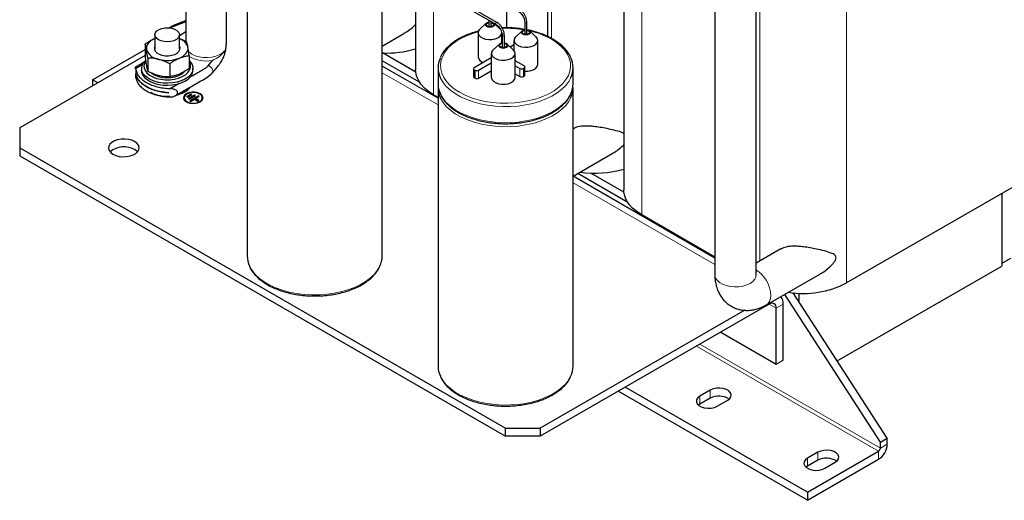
# Model space of a CAD drawing. Header units: millimetres. Extents: x 5 to 418, y 2 to 292.
# Tile 23 of 35: x 320 to 384, y 59 to 91. Entities that reach past the tile are written whole.
import ezdxf

# ---------------------------------------------------------------- set-up
doc = ezdxf.new("R2010")
doc.units = ezdxf.units.MM

msp = doc.modelspace()

# ---------------------------------------------------------------- linework, layer by layer
at = {"color": 7, "linetype": 'Continuous', "lineweight": 18}
for p, q in [((360.7868, 77.8101), (360.7868, 101.3264)), ((354.9037, 89.3203), (354.9037, 98.291)), ((368.4801, 74.7904), (368.4801, 96.8852)), ((374.137, 73.3688), (374.137, 96.8852)), ((347.2103, 85.6476), (347.2103, 92.5825)), ((351.5372, 89.9765), (351.4969, 89.9743)), ((352.8389, 87.3585), (352.8389, 86.8359)), ((353.0652, 87.3585), (353.0652, 86.8359)), ((353.1217, 87.3912), (353.1217, 86.8686)), ((343.8604, 87.0848), (347.5055, 84.9805)), ((349.8691, 87.2769), (349.8691, 86.7543)), ((349.9256, 87.2442), (349.9256, 86.7216)), ((350.1519, 87.2442), (350.1519, 86.7216)), ((356.3055, 79.9004), (365.5522, 74.5624)), ((369.1023, 71.9903), (369.5549, 71.729)), ((369.1024, 71.9903), (369.1024, 72.0458)), ((370.0075, 71.9902), (369.5549, 71.729)), ((376.3431, 62.5843), (364.576, 69.3773)), ((376.23, 62.3883), (364.3497, 69.2467)), ((365.2557, 66.3724), (365.2557, 65.8498)), ((364.5769, 65.9805), (364.5769, 65.4579)), ((372.2702, 62.323), (372.2702, 61.8004)), ((376.23, 61.8657), (376.23, 62.3883)), ((376.3431, 62.5843), (376.7957, 62.8455)), ((371.5914, 61.9311), (371.5914, 61.4086))]:
    msp.add_line(p, q, dxfattribs=at)
at = {"color": 7, "linetype": 'Continuous', "lineweight": 25}
for p, q in [((359.6152, 99.2285), (359.6152, 79.4429)), ((365.5522, 99.1066), (365.5522, 73.8919)), ((368.2402, 73.8919), (368.2402, 99.1066)), ((354.6637, 89.4396), (354.6637, 98.5712)), ((351.3385, 90.3656), (339.8551, 96.9948)), ((339.7831, 96.8701), (351.2665, 90.2409)), ((335.0604, 93.2853), (335.0604, 75.1254)), ((343.8604, 75.1254), (343.8604, 93.2853)), ((346.0388, 93.2588), (346.0388, 87.2804)), ((331.0694, 92.1958), (331.0694, 89.1261)), ((333.7094, 89.1444), (333.7094, 92.1496)), ((351.9757, 91.5296), (351.9757, 90.0111)), ((329.9593, 90.017), (330.1832, 90.1463)), ((331.0694, 90.4097), (330.0427, 90.0073)), ((331.0694, 90.4936), (330.1832, 90.1463)), ((350.6363, 90.3054), (350.2294, 89.9297)), ((350.7518, 90.1004), (350.8153, 90.1058)), ((350.8153, 90.5014), (350.8153, 90.0826)), ((350.9593, 90.0826), (350.9593, 90.4182)), ((350.9593, 90.1058), (351.0228, 90.1004)), ((351.5452, 89.9297), (351.1382, 90.3054)), ((351.5116, 90.001), (351.4703, 89.9989)), ((353.1538, 90.3685), (353.1538, 89.5854)), ((353.2978, 89.5834), (353.2978, 90.3685)), ((329.0438, 89.56), (329.0438, 88.639)), ((331.0694, 89.7445), (330.6438, 89.4988)), ((330.6438, 88.639), (330.6438, 89.56)), ((343.8604, 88.8241), (345.2835, 89.6456)), ((350.1113, 89.6922), (350.1113, 88.1245)), ((351.6633, 89.0259), (351.6633, 89.6718)), ((351.683, 89.5194), (351.683, 88.7305)), ((351.827, 88.7313), (351.827, 89.5194)), ((352.9803, 89.8072), (352.5733, 89.4315)), ((353.0958, 89.6022), (353.1538, 89.6072)), ((353.2978, 89.6078), (353.3667, 89.6022)), ((353.8892, 89.4315), (353.4822, 89.8072)), ((324.9789, 86.6193), (328.4095, 88.5998)), ((328.4095, 88.9416), (328.4095, 88.0948)), ((351.5018, 88.9536), (351.0949, 88.578)), ((351.683, 88.7541), (351.6173, 88.7487)), ((351.8883, 88.7487), (351.827, 88.7539)), ((352.4107, 88.578), (352.0037, 88.9536)), ((352.4553, 88.9005), (352.2129, 88.7606)), ((352.4553, 89.194), (352.4553, 88.5308)), ((354.0073, 87.6262), (354.0073, 89.194)), ((328.4095, 88.209), (320.2271, 83.4854)), ((328.5729, 88.0399), (328.5729, 87.1931)), ((331.2781, 88.2033), (331.2781, 87.3565)), ((333.5796, 88.5052), (333.5796, 88.3217)), ((346.0474, 87.1285), (343.8924, 88.3725)), ((350.9768, 88.047), (349.8691, 87.4075)), ((350.9768, 88.3404), (350.9768, 86.7727)), ((352.4299, 88.5593), (352.4553, 88.5739)), ((352.5288, 86.7727), (352.5288, 88.3404)), ((328.2137, 87.5867), (327.7882, 87.341)), ((328.1638, 87.3652), (328.1638, 87.2345)), ((330.0072, 87.6708), (330.0072, 86.824)), ((331.5238, 87.2345), (331.5238, 87.3652)), ((332.5157, 87.5423), (332.7987, 87.883)), ((346.2994, 86.4605), (343.8604, 87.8685)), ((347.5055, 85.4133), (343.8604, 87.5176)), ((347.5055, 87.4074), (347.5055, 86.3622)), ((349.8222, 87.3422), (349.8222, 86.8196)), ((350.1519, 87.2442), (350.9768, 87.7204)), ((353.1217, 87.5218), (352.5288, 87.8641)), ((352.5288, 87.5375), (352.8389, 87.3585)), ((353.0652, 87.3585), (353.1217, 87.3912)), ((353.1686, 86.9339), (353.1686, 87.4565)), ((356.3055, 86.3622), (356.3055, 87.4074)), ((327.8014, 87.2604), (327.8014, 86.988)), ((327.8014, 86.986), (327.8014, 86.7116)), ((349.8691, 87.2769), (349.9256, 87.2442)), ((349.8691, 86.7543), (349.9256, 86.7216)), ((350.1519, 86.7216), (350.9768, 87.1978)), ((352.5288, 87.0149), (352.8389, 86.8359)), ((353.0652, 86.8359), (353.1217, 86.8686)), ((325.3173, 86.4239), (324.9789, 86.6193)), ((324.9789, 86.6193), (324.9789, 86.2286)), ((330.0283, 86.0479), (330.6232, 86.3913)), ((347.5055, 86.1009), (347.5055, 67.9411)), ((356.3055, 67.9411), (356.3055, 86.1009)), ((330.9188, 85.8041), (331.0319, 85.8695)), ((330.9408, 85.4448), (330.9408, 85.4318)), ((331.3994, 85.6897), (331.1166, 85.5265)), ((331.1166, 85.5265), (331.1731, 85.4938)), ((331.3994, 85.6767), (331.1279, 85.5199)), ((331.1731, 85.4938), (331.456, 85.6571)), ((331.6257, 85.6244), (331.2297, 85.3958)), ((331.2297, 85.3958), (331.2863, 85.3632)), ((331.6257, 85.6114), (331.241, 85.3893)), ((331.2863, 85.3632), (331.6823, 85.5918)), ((331.8803, 85.5754), (331.3146, 85.2489)), ((331.8803, 85.5624), (331.3259, 85.2423)), ((331.456, 85.6571), (331.3994, 85.6897)), ((331.3994, 85.6767), (331.3994, 85.6897)), ((331.4447, 85.6506), (331.3994, 85.6767)), ((331.6823, 85.5918), (331.6257, 85.6244)), ((331.6257, 85.6114), (331.6257, 85.6244)), ((331.6709, 85.5852), (331.6257, 85.6114)), ((331.6823, 85.3958), (331.9368, 85.5428)), ((331.9085, 85.2652), (331.6823, 85.3958)), ((331.6823, 85.3828), (331.6823, 85.3958)), ((331.8972, 85.2587), (331.6823, 85.3828)), ((331.9368, 85.5428), (331.8803, 85.5754)), ((331.8803, 85.5624), (331.8803, 85.5754)), ((331.9255, 85.5363), (331.8803, 85.5624)), ((332.1408, 85.4318), (332.1408, 85.4448)), ((347.5055, 85.4772), (347.2103, 85.6476)), ((331.3146, 85.2489), (331.3711, 85.2162)), ((331.3711, 85.2162), (331.6257, 85.3632)), ((331.6257, 85.3632), (331.852, 85.2326)), ((331.852, 85.2326), (331.9085, 85.2652)), ((320.2271, 83.4854), (320.2271, 82.1792)), ((320.2271, 82.1792), (351.9055, 63.8916)), ((320.2271, 82.1792), (320.2271, 81.6566)), ((320.2271, 81.6566), (351.9055, 63.3691)), ((356.3055, 80.3334), (358.8599, 81.808)), ((387.7134, 81.2063), (374.137, 73.3688)), ((365.5522, 74.9952), (356.3055, 80.3332)), ((359.8758, 78.623), (356.6092, 80.5087)), ((359.6239, 79.2909), (357.4689, 80.535)), ((384.2627, 79.2143), (384.2627, 74.641)), ((384.2627, 79.2143), (384.2627, 74.4712)), ((365.5522, 75.059), (360.7868, 77.8101)), ((369.8625, 75.5884), (368.2402, 74.6519)), ((373.5358, 68.2787), (384.2627, 74.4712)), ((384.8284, 74.9676), (384.2627, 74.641)), ((368.9258, 71.9439), (372.4364, 73.9705)), ((376.3431, 62.9762), (370.1044, 72.6243)), ((376.7957, 63.2375), (370.6621, 72.7228)), ((371.0257, 72.6982), (371.0257, 72.1606)), ((369.1024, 71.9903), (354.1683, 63.3691)), ((370.0075, 68.3321), (370.0075, 71.9902)), ((367.5013, 71.5886), (354.1683, 63.8916)), ((369.5549, 68.0709), (369.5549, 71.729)), ((365.9339, 70.1612), (369.5549, 68.0709)), ((369.5549, 68.0709), (370.0075, 68.3321)), ((371.5914, 59.1879), (359.2585, 66.3076)), ((371.5914, 59.7105), (359.7111, 66.5689)), ((365.2557, 66.3724), (364.5769, 65.9805)), ((365.2557, 65.8498), (364.5769, 65.4579)), ((365.7082, 65.3274), (366.3871, 65.7193)), ((364.5769, 65.4579), (364.4829, 65.3927)), ((351.9055, 63.8916), (354.1683, 63.8916)), ((351.9055, 63.3691), (351.9055, 63.8916)), ((354.1683, 63.8916), (354.1683, 63.3691)), ((354.1683, 63.3691), (351.9055, 63.3691)), ((376.3431, 62.9762), (376.7957, 63.2375)), ((376.3431, 62.5843), (376.3431, 62.9762)), ((376.7957, 62.8455), (376.7957, 63.2375)), ((371.5914, 59.7105), (376.23, 62.3883)), ((372.2702, 62.323), (371.5914, 61.9311)), ((371.5914, 59.1879), (376.23, 61.8657)), ((372.2702, 61.8004), (371.5914, 61.4086)), ((372.7227, 61.278), (373.4016, 61.6699)), ((371.5914, 61.4086), (371.4974, 61.3433)), ((371.5914, 59.7105), (371.5914, 59.1879))]:
    msp.add_line(p, q, dxfattribs=at)
at = {"color": 7, "linetype": 'Continuous', "lineweight": 25, "flags": 128}
for points in [[(329.2781, 89.2335), (329.1465, 89.3337), (329.0665, 89.4507), (329.0443, 89.5758), (329.0813, 89.6997), (329.1748, 89.8133), (329.318, 89.9081), (329.5002, 89.9771), (329.7079, 90.0151), (329.9256, 90.0194), (330.1373, 89.9897), (330.3272, 89.928), (330.4812, 89.8391), (330.588, 89.7294), (330.6396, 89.6073), (330.6322, 89.4816), (330.5662, 89.3617), (330.4468, 89.2565), (330.2825, 89.1739), (330.0858, 89.1198), (329.8711, 89.0985), (329.6544, 89.1113), (329.4517, 89.1575), (329.2781, 89.2335)], [(350.2294, 89.9297), (350.1865, 89.8846), (350.1226, 89.7683), (350.1154, 89.6464), (350.1654, 89.5279), (350.269, 89.4215), (350.4184, 89.3353), (350.6026, 89.2755), (350.8079, 89.2466), (351.0191, 89.2507), (351.2206, 89.2877), (351.3973, 89.3546), (351.5362, 89.4465), (351.6269, 89.5567), (351.6628, 89.6769), (351.6633, 89.6922)], [(350.678, 90.094), (350.6138, 90.1494), (350.5913, 90.2148), (350.6138, 90.2802), (350.678, 90.3356), (350.774, 90.3727), (350.8153, 90.3805)], [(350.7176, 90.1168), (350.6656, 90.1618), (350.6473, 90.2148), (350.6656, 90.2678), (350.7176, 90.3128), (350.7954, 90.3428), (350.8153, 90.347)], [(350.9593, 90.3805), (351.0006, 90.3727), (351.0966, 90.3356), (351.1608, 90.2802), (351.1833, 90.2148), (351.1608, 90.1494), (351.0966, 90.094), (351.0006, 90.0569), (350.8873, 90.0439), (350.774, 90.0569), (350.678, 90.094), (350.678, 90.094)], [(350.9593, 90.347), (350.9791, 90.3428), (351.057, 90.3128), (351.109, 90.2678), (351.1273, 90.2148), (351.109, 90.1618), (351.057, 90.1168), (350.9791, 90.0868), (350.8873, 90.0762), (350.7954, 90.0868), (350.7176, 90.1168), (350.7176, 90.1168)], [(353.022, 89.5957), (352.9578, 89.6512), (352.9353, 89.7165), (352.9578, 89.7819), (353.022, 89.8374), (353.118, 89.8744), (353.1538, 89.8815)], [(353.2978, 89.883), (353.3445, 89.8744), (353.4406, 89.8374), (353.5047, 89.7819), (353.5273, 89.7165), (353.5047, 89.6512), (353.4406, 89.5957), (353.3445, 89.5587), (353.2313, 89.5457), (353.118, 89.5587), (353.022, 89.5957), (353.022, 89.5957)], [(329.0449, 89.307), (328.9081, 89.2414), (328.7873, 89.166), (328.6845, 89.0822), (328.6016, 88.9913), (328.54, 88.895), (328.5006, 88.7948), (328.4843, 88.6926), (328.4912, 88.5899)], [(352.5733, 89.4315), (352.5305, 89.3864), (352.4666, 89.2701), (352.4593, 89.1481), (352.5094, 89.0296), (352.6129, 88.9233), (352.7624, 88.837), (352.9466, 88.7772), (353.1519, 88.7483), (353.3631, 88.7525), (353.5645, 88.7894), (353.7413, 88.8563), (353.8801, 88.9483), (353.9709, 89.0584), (354.0068, 89.1787), (353.9852, 89.3), (353.9077, 89.4135), (353.8892, 89.4315)], [(353.0616, 89.6186), (353.0095, 89.6635), (352.9913, 89.7165), (353.0095, 89.7696), (353.0616, 89.8145), (353.1394, 89.8445), (353.1538, 89.8477)], [(353.2978, 89.8497), (353.3231, 89.8445), (353.401, 89.8145), (353.453, 89.7696), (353.4713, 89.7165), (353.453, 89.6635), (353.401, 89.6186), (353.3231, 89.5885), (353.2313, 89.578), (353.1394, 89.5885), (353.0616, 89.6186), (353.0616, 89.6186)], [(329.0083, 88.6212), (329.0594, 88.4981), (329.164, 88.3868), (329.3148, 88.2949), (329.5018, 88.2287), (329.712, 88.1927), (329.9312, 88.1893), (330.1444, 88.2188), (330.3372, 88.2792), (330.4963, 88.3663), (330.611, 88.4742), (330.6734, 88.5955), (330.6792, 88.7221), (330.6438, 88.8195)], [(329.0438, 88.8195), (329.0142, 88.7477), (329.0083, 88.6212)], [(330.6426, 88.0362), (330.7795, 88.1019), (330.9003, 88.1773), (331.003, 88.2611), (331.0859, 88.352), (331.1476, 88.4483), (331.1869, 88.5484), (331.2033, 88.6507), (331.1964, 88.7533)], [(351.683, 89.0291), (351.6395, 89.0209), (351.5435, 88.9839), (351.4793, 88.9284), (351.4568, 88.863), (351.4793, 88.7976), (351.5435, 88.7422), (351.6395, 88.7052), (351.7528, 88.6922), (351.8661, 88.7052), (351.9621, 88.7422), (352.0263, 88.7976), (352.0488, 88.863), (352.0263, 88.9284), (351.9621, 88.9839), (351.9621, 88.9839)], [(351.683, 88.9956), (351.6609, 88.991), (351.5831, 88.961), (351.5311, 88.9161), (351.5128, 88.863), (351.5311, 88.81), (351.5831, 88.7651), (351.6609, 88.735), (351.7528, 88.7245), (351.8446, 88.735), (351.9225, 88.7651), (351.9745, 88.81), (351.9928, 88.863), (351.9745, 88.9161), (351.9225, 88.961), (351.9225, 88.961)], [(351.9621, 88.9839), (351.8661, 89.0209), (351.827, 89.0284)], [(351.9225, 88.961), (351.8446, 88.991), (351.827, 88.9948)], [(351.0949, 88.578), (351.052, 88.5328), (350.9881, 88.4166), (350.9809, 88.2946), (351.0309, 88.1761), (351.1345, 88.0698), (351.2839, 87.9835), (351.4681, 87.9237), (351.6734, 87.8948), (351.8846, 87.899), (352.0861, 87.9359), (352.2628, 88.0028), (352.4017, 88.0948), (352.4924, 88.2049), (352.5283, 88.3252), (352.5067, 88.4465), (352.4292, 88.56), (352.4107, 88.578)], [(331.2781, 87.8701), (331.3294, 87.818), (331.4483, 87.6527), (331.5125, 87.4776), (331.5198, 87.2986), (331.4701, 87.122), (331.365, 86.9536), (331.2081, 86.7993), (331.0048, 86.6642), (330.7619, 86.5529), (330.4877, 86.4694), (330.1916, 86.4163), (329.8837, 86.3956), (329.5744, 86.4079), (329.2743, 86.4527), (328.9936, 86.5287), (328.7418, 86.6331), (328.5276, 86.7625), (328.3581, 86.9124), (328.2393, 87.0777), (328.1751, 87.2528), (328.1751, 87.2528)], [(328.334, 87.3941), (328.3974, 87.226), (328.5164, 87.0683), (328.6863, 86.927), (328.9008, 86.8076), (329.1515, 86.7146), (329.4288, 86.6517), (329.722, 86.6212), (330.02, 86.6242), (330.3111, 86.6608), (330.5843, 86.7295), (330.829, 86.8276), (331.0359, 86.9514), (331.197, 87.0962), (331.306, 87.2562), (331.3589, 87.4255), (331.3535, 87.5975), (331.2902, 87.7656), (331.2781, 87.7863)], [(353.1686, 87.1797), (353.3631, 87.1847), (353.5645, 87.2216), (353.7413, 87.2886), (353.8801, 87.3805), (353.9709, 87.4907), (354.0068, 87.6109), (354.0073, 87.6262)], [(328.1638, 87.2345), (328.1751, 87.1221), (328.2393, 86.947), (328.3581, 86.7817), (328.5276, 86.6318), (328.7418, 86.5025), (328.9936, 86.398), (329.2743, 86.3221), (329.5744, 86.2772), (329.8837, 86.2649), (330.1916, 86.2857), (330.4877, 86.3387), (330.7619, 86.4223), (331.0048, 86.5335), (331.2081, 86.6686), (331.365, 86.823), (331.4701, 86.9913), (331.5198, 87.168), (331.5238, 87.2345)], [(328.7941, 87.0729), (328.852, 87.0287), (329.0491, 86.9165), (329.2834, 86.8315), (329.5439, 86.7774), (329.8184, 86.757), (330.0941, 86.7712), (330.3581, 86.8192), (330.5981, 86.8988), (330.8027, 87.0064), (330.9568, 87.1309)], [(347.2103, 85.6476), (346.89, 85.8563), (346.6156, 86.0858), (346.3912, 86.3327), (346.2199, 86.5934), (346.1043, 86.8642), (346.0461, 87.141), (346.0388, 87.2804)], [(350.9768, 86.7727), (350.9809, 86.7269), (351.0309, 86.6083), (351.1345, 86.502), (351.2839, 86.4157), (351.4681, 86.3559), (351.6734, 86.3271), (351.8846, 86.3312), (352.0861, 86.3681), (352.2628, 86.435), (352.4017, 86.527), (352.4924, 86.6372), (352.5283, 86.7574), (352.5288, 86.7727)], [(331.9934, 85.693), (331.8399, 85.7584), (331.6598, 85.7948), (331.4692, 85.7989), (331.2849, 85.7704), (331.1234, 85.7118), (330.9989, 85.6283), (330.9226, 85.5274), (330.9008, 85.4318)], [(331.9934, 85.7061), (331.8399, 85.7715), (331.6598, 85.8078), (331.4692, 85.812), (331.2849, 85.7835), (331.1234, 85.7249), (330.9989, 85.6414), (330.9226, 85.5404), (330.9013, 85.431), (330.9368, 85.3228), (331.0259, 85.2254), (331.1608, 85.1475), (331.3295, 85.0961), (331.5169, 85.0756), (331.7065, 85.0879), (331.8813, 85.132), (332.0259, 85.2038), (332.1274, 85.2971), (332.1768, 85.4035), (332.1697, 85.5135), (332.1067, 85.6175), (331.9934, 85.7061)], [(330.9408, 85.4318), (330.9482, 85.3776), (331.0062, 85.2745), (331.1166, 85.1868), (331.2684, 85.1231), (331.447, 85.0896), (331.6347, 85.0896), (331.8132, 85.1231), (331.9651, 85.1868), (332.0754, 85.2745), (332.1335, 85.3776), (332.1408, 85.4318)], [(331.9651, 85.6897), (331.8132, 85.7534), (331.6347, 85.7869), (331.447, 85.7869), (331.2684, 85.7534), (331.1166, 85.6897), (331.0062, 85.6021), (330.9482, 85.499), (330.9482, 85.3906), (331.0062, 85.2876), (331.1166, 85.1999), (331.2684, 85.1362), (331.447, 85.1027), (331.6347, 85.1027), (331.8132, 85.1362), (331.9651, 85.1999), (332.0754, 85.2876), (332.1335, 85.3906), (332.1335, 85.499), (332.0754, 85.6021), (331.9651, 85.6897)], [(327.7225, 82.5874), (327.5327, 82.6732), (327.3129, 82.7303), (327.0757, 82.7554), (326.8351, 82.747), (326.6049, 82.7056), (326.3986, 82.6336), (326.2282, 82.5352), (326.1035, 82.4161), (326.0317, 82.2832), (326.0172, 82.1443), (326.0606, 82.0074), (326.1596, 81.8805), (326.3083, 81.771), (326.498, 81.6852), (326.7179, 81.628), (326.955, 81.603), (327.1956, 81.6114), (327.4258, 81.6528), (327.6321, 81.7248), (327.8025, 81.8232), (327.9273, 81.9423), (327.999, 82.0751), (328.0135, 82.214), (327.9701, 82.3509), (327.8711, 82.4778), (327.7225, 82.5874)], [(327.9071, 81.9179), (327.8711, 81.9553), (327.7225, 82.0648)], [(360.7868, 77.8101), (360.4665, 78.0188), (360.1921, 78.2483), (359.9676, 78.4952), (359.7963, 78.7559), (359.6807, 79.0266), (359.6225, 79.3034), (359.6152, 79.4429)], [(366.3871, 65.7193), (366.5235, 65.8245), (366.6031, 65.9477), (366.6193, 66.0788), (366.5709, 66.2072), (366.4618, 66.3226), (366.3008, 66.4156), (366.101, 66.4785), (365.8785, 66.5065), (365.6513, 66.4971), (365.438, 66.4512), (365.2557, 66.3724)], [(364.5769, 65.9805), (364.4404, 65.8753), (364.3608, 65.7521), (364.3446, 65.621), (364.393, 65.4926), (364.5021, 65.3772), (364.6631, 65.2842), (364.863, 65.2212), (365.0855, 65.1933), (365.3126, 65.2027), (365.526, 65.2486), (365.7082, 65.3274)], [(373.4016, 61.6699), (373.538, 61.7751), (373.6176, 61.8983), (373.6338, 62.0294), (373.5854, 62.1578), (373.4763, 62.2732), (373.3153, 62.3662), (373.1154, 62.4292), (372.8929, 62.4571), (372.6658, 62.4477), (372.4525, 62.4018), (372.2702, 62.323)], [(371.5914, 61.9311), (371.4549, 61.8259), (371.3753, 61.7027), (371.3591, 61.5716), (371.4075, 61.4432), (371.5166, 61.3278), (371.6776, 61.2349), (371.8775, 61.1719), (372.1, 61.1439), (372.3271, 61.1533), (372.5405, 61.1992), (372.7227, 61.278)]]:
    msp.add_lwpolyline(points, dxfattribs=at)
at = {"color": 7, "linetype": 'Continuous', "lineweight": 18, "flags": 128}
for points in [[(351.2516, 90.2739), (351.2555, 90.2986), (351.2665, 90.324), (351.283, 90.3463), (351.3025, 90.362), (351.322, 90.3688), (351.3385, 90.3656), (351.3385, 90.3656)], [(351.2664, 90.2409), (351.2555, 90.2536), (351.2516, 90.2739)], [(353.1538, 90.3689), (353.1538, 90.3685), (353.1593, 90.3526), (353.1749, 90.3391)], [(353.1749, 90.3391), (353.1983, 90.3301), (353.2258, 90.3269), (353.2534, 90.3301), (353.2767, 90.3391), (353.2923, 90.3526), (353.2978, 90.3685), (353.2978, 90.3685)], [(350.1197, 89.758), (349.8932, 89.6925), (349.4736, 89.5431), (349.0868, 89.3665), (348.7381, 89.1653), (348.4323, 88.942), (348.1735, 88.6997), (347.9651, 88.4417), (347.81, 88.1715), (347.7103, 87.8928), (347.6673, 87.6092), (347.6817, 87.3247), (347.7531, 87.0431), (347.8807, 86.7681), (348.0628, 86.5036), (348.2968, 86.253), (348.5796, 86.0199), (348.9074, 85.8072), (349.2757, 85.618), (349.6796, 85.4548), (350.1136, 85.3197), (350.5718, 85.2146), (351.0481, 85.1409), (351.536, 85.0996), (352.0288, 85.0914), (352.52, 85.1162), (353.0029, 85.1737), (353.471, 85.2633), (353.9178, 85.3836), (354.3375, 85.533), (354.7243, 85.7095), (355.0729, 85.9108), (355.3787, 86.1341), (355.6376, 86.3764), (355.846, 86.6343), (356.001, 86.9045), (356.1008, 87.1833), (356.1437, 87.4668), (356.1294, 87.7514), (356.0579, 88.033), (355.9303, 88.3079), (355.7483, 88.5725), (355.5143, 88.823), (355.2314, 89.0562), (354.9037, 89.2688), (354.9037, 89.2688)], [(351.683, 89.5198), (351.683, 89.5194), (351.6885, 89.5035), (351.7041, 89.49)], [(351.7041, 89.49), (351.7275, 89.481), (351.755, 89.4778), (351.7826, 89.481), (351.806, 89.49), (351.8216, 89.5035), (351.827, 89.5194), (351.827, 89.5194)], [(331.2351, 88.4651), (331.2804, 88.4214), (331.456, 88.2959), (331.6734, 88.1945), (331.9229, 88.1218), (332.1934, 88.0811), (332.4726, 88.0742), (332.7481, 88.1014), (333.0075, 88.1614), (333.2392, 88.2516), (333.4328, 88.368), (333.5796, 88.5052)], [(356.1663, 86.7735), (356.0281, 86.5197), (355.8259, 86.2542), (355.5727, 86.0037), (355.2716, 85.7716), (354.9267, 85.5607), (354.5423, 85.374), (354.1236, 85.2137), (353.676, 85.082), (353.2053, 84.9807), (352.7176, 84.911), (352.2194, 84.8738), (351.7171, 84.8696), (351.2172, 84.8986), (350.7263, 84.9602), (350.2508, 85.0538), (349.7968, 85.178), (349.3704, 85.3313), (348.9769, 85.5117), (348.6217, 85.7168), (348.3093, 85.9439), (348.0437, 86.1901), (347.8285, 86.4521), (347.6665, 86.7266), (347.6619, 86.7362)], [(347.6543, 85.7073), (347.6665, 85.6815), (347.8285, 85.407), (348.0437, 85.1449), (348.3093, 84.8987), (348.6217, 84.6716), (348.9769, 84.4665), (349.3704, 84.2861), (349.7968, 84.1328), (350.2508, 84.0086), (350.7263, 83.9151), (351.2172, 83.8534), (351.7171, 83.8245), (352.2194, 83.8286), (352.7176, 83.8658), (353.2053, 83.9355), (353.676, 84.0369), (354.1236, 84.1685), (354.5423, 84.3288), (354.9267, 84.5156), (355.2716, 84.7264), (355.5727, 84.9586), (355.8259, 85.209), (356.0281, 85.4745), (356.1485, 85.6897)], [(356.1663, 85.467), (356.0281, 85.2133), (355.8259, 84.9478), (355.5727, 84.6973), (355.2716, 84.4651), (354.9267, 84.2543), (354.5423, 84.0675), (354.1236, 83.9072), (353.676, 83.7756), (353.2053, 83.6742), (352.7176, 83.6045), (352.2194, 83.5673), (351.7171, 83.5632), (351.2172, 83.5921), (350.7263, 83.6538), (350.2508, 83.7473), (349.7968, 83.8716), (349.3704, 84.0249), (348.9769, 84.2052), (348.6217, 84.4103), (348.3093, 84.6374), (348.0437, 84.8836), (347.8285, 85.1457), (347.6665, 85.4202), (347.6619, 85.4298)], [(335.2092, 74.4705), (335.2214, 74.4447), (335.3834, 74.1702), (335.5987, 73.9081), (335.8642, 73.6619), (336.1766, 73.4348), (336.5319, 73.2297), (336.9253, 73.0494), (337.3517, 72.8961), (337.8057, 72.7718), (338.2812, 72.6783), (338.7721, 72.6166), (339.272, 72.5877), (339.7743, 72.5918), (340.2726, 72.629), (340.7602, 72.6987), (341.2309, 72.8001), (341.6786, 72.9318), (342.0973, 73.092), (342.4816, 73.2788), (342.8265, 73.4896), (343.1276, 73.7218), (343.3809, 73.9723), (343.583, 74.2378), (343.7034, 74.453)], [(365.5522, 73.8919), (365.554, 73.8513), (365.598, 73.6911), (365.6987, 73.5396), (365.8517, 73.4036), (366.0504, 73.2889), (366.286, 73.2006), (366.5483, 73.1424), (366.8258, 73.1171), (367.1064, 73.1255), (367.3778, 73.1675), (367.6282, 73.2412), (367.8465, 73.3432), (368.0234, 73.4693), (368.1509, 73.6138), (368.2236, 73.7705), (368.2402, 73.8919)], [(368.923, 71.9423), (369.0227, 72.019), (369.122, 72.1603), (369.1834, 72.3431), (369.2042, 72.5592), (369.1834, 72.7994), (369.122, 73.053), (369.0227, 73.3091), (368.8897, 73.5563), (368.729, 73.784), (368.5475, 73.982), (368.3532, 74.1419), (368.2402, 74.2131)], [(347.6543, 67.2861), (347.6665, 67.2603), (347.8285, 66.9858), (348.0437, 66.7237), (348.3093, 66.4775), (348.6217, 66.2504), (348.9769, 66.0453), (349.3704, 65.865), (349.7968, 65.7117), (350.2508, 65.5875), (350.7263, 65.4939), (351.2172, 65.4323), (351.7171, 65.4033), (352.2194, 65.4075), (352.7176, 65.4446), (353.2053, 65.5143), (353.676, 65.6157), (354.1236, 65.7474), (354.5423, 65.9076), (354.9267, 66.0944), (355.2716, 66.3052), (355.5727, 66.5374), (355.8259, 66.7879), (356.0281, 67.0534), (356.1485, 67.2686)]]:
    msp.add_lwpolyline(points, dxfattribs=at)
at = {"color": 7, "linetype": 'Continuous', "lineweight": 18}
for centre, radius, start, end in [((351.9076, 82.779), 7.2068, 80.140449, 91.64012), ((352.3407, 84.6768), 5.2589, 60.832916, 77.514359), ((332.3766, 90.0139), 2.1724, 239.625733, 281.204743)]:
    msp.add_arc(centre, radius, start, end, dxfattribs=at)
at = {"color": 7, "linetype": 'Continuous', "lineweight": 25}
for centre, radius, start, end in [((330.3591, 88.4695), 0.8841, 18.723905, 71.213869), ((344.1707, 94.896), 6.5295, 267.384958, 286.6242), ((329.4149, 88.9314), 0.9848, 200.288491, 262.716342), ((329.8395, 90.0949), 2.2098, 255.601207, 291.311336), ((349.0381, 87.4072), 1.531, 154.751195, 205.990362), ((350.5813, 88.2129), 0.4783, 190.660308, 255.545939), ((354.766, 87.4075), 1.5371, 335.640957, 25.029099), ((328.8508, 87.3511), 0.6828, 128.284213, 188.277295), ((328.8854, 87.493), 0.5602, 141.807004, 190.168367), ((349.8938, 87.3422), 0.0699, 110.783421, 249.216579), ((352.952, 87.5769), 0.2459, 242.609672, 297.390328), ((353.097, 87.4565), 0.0699, 290.783421, 69.216579), ((349.9023, 86.8276), 0.0805, 185.694799, 245.625342), ((350.0388, 87.4626), 0.2459, 242.609672, 297.390328), ((350.0388, 86.94), 0.2459, 242.609672, 297.390328), ((352.952, 87.0543), 0.2459, 242.609672, 297.390328), ((353.0885, 86.9419), 0.0805, 294.374658, 354.305201), ((330.2411, 87.1581), 1.5147, 281.845538, 317.465011), ((349.0498, 86.3687), 1.5443, 180.239183, 205.357915), ((349.0412, 86.1038), 1.5352, 175.225297, 206.043171), ((354.744, 86.3722), 1.5616, 334.084115, 359.632776), ((354.7634, 86.1057), 1.5415, 335.523563, 4.683254), ((329.8216, 87.8054), 2.2613, 242.251999, 275.186509), ((330.0197, 87.4042), 1.8354, 284.112376, 299.332659), ((331.8683, 85.4054), 0.3137, 4.825644, 66.494496), ((327.0302, 80.825), 1.42, 60.823873, 129.676202), ((357.727, 87.1891), 6.6605, 261.693015, 286.468582), ((336.6048, 75.1319), 1.5443, 180.239183, 205.357915), ((342.2989, 75.1355), 1.5616, 334.084115, 359.632776), ((371.3141, 78.8413), 6.1577, 260.909052, 297.285426), ((369.279, 71.7737), 0.2795, 350.785963, 129.203285), ((369.2632, 72.0299), 0.7453, 356.949096, 37.257649), ((349.0498, 67.9475), 1.5443, 180.239183, 205.357915), ((354.744, 67.9511), 1.5616, 334.084115, 359.632776), ((365.8154, 64.8234), 1.1691, 55.297885, 118.60389), ((375.5675, 62.9014), 1.2294, 302.605478, 357.394522), ((376.0975, 62.5955), 0.2459, 302.605478, 357.394522), ((372.8299, 60.774), 1.1691, 55.297885, 118.60389)]:
    msp.add_arc(centre, radius, start, end, dxfattribs=at)
for points, knots in [([(353.2978, 90.3685), (353.2967, 90.3974), (353.2936, 90.4808), (353.2597, 90.6286), (353.1874, 90.8031), (353.086, 90.9661), (352.9651, 91.1031), (352.8689, 91.1792), (352.817, 91.21), (352.8093, 91.2147)], [0, 0, 0, 0, 0.0939793, 0.2710769, 0.4478622, 0.624436, 0.8014647, 0.9702735, 1, 1, 1, 1]), ([(352.7373, 91.09), (352.7569, 91.0776), (352.8145, 91.0414), (352.9106, 90.9521), (353.0124, 90.8183), (353.0916, 90.6667), (353.1441, 90.509), (353.1506, 90.4154), (353.1538, 90.3685)], [0, 0, 0, 0, 0.0927165, 0.272498, 0.4537485, 0.6357318, 0.8174132, 1, 1, 1, 1]), ([(345.2797, 89.6525), (345.3249, 89.6759), (345.4883, 89.7602), (345.7395, 89.9543), (345.9494, 90.1269), (346.0365, 90.231), (346.0388, 90.2337)], [0, 0, 0, 0, 0.1588747, 0.5741064, 0.9887899, 1, 1, 1, 1]), ([(351.2665, 90.2409), (351.2861, 90.2286), (351.3438, 90.1924), (351.4399, 90.103), (351.5416, 89.9693), (351.6208, 89.8176), (351.6733, 89.6599), (351.6798, 89.5663), (351.683, 89.5194)], [0, 0, 0, 0, 0.0927165, 0.272498, 0.4537485, 0.6357318, 0.8174132, 1, 1, 1, 1]), ([(351.827, 89.5194), (351.826, 89.5483), (351.8228, 89.6317), (351.7889, 89.7796), (351.7166, 89.9541), (351.6152, 90.117), (351.4943, 90.254), (351.3982, 90.3301), (351.3463, 90.361), (351.3385, 90.3656)], [0, 0, 0, 0, 0.0939793, 0.2710769, 0.4478622, 0.624436, 0.8014647, 0.9702735, 1, 1, 1, 1]), ([(353.1538, 89.909), (353.0023, 89.9325), (352.6987, 89.9796), (352.2303, 90.011), (351.8874, 90.0211), (351.7036, 90.011), (351.6761, 90.0094)], [0, 0, 0, 0, 0.31408974, 0.62943912, 0.94472448, 1, 1, 1, 1]), ([(329.0449, 89.307), (329.0299, 89.3006), (328.9158, 89.2519), (328.7007, 89.1401), (328.5071, 89.0082), (328.4095, 88.9416)], [0, 0, 0, 0, 0.070088, 0.5307834, 1, 1, 1, 1]), ([(330.6438, 89.3075), (330.69, 89.2923), (330.8499, 89.2397), (331.0047, 89.161), (331.1147, 89.105)], [0, 0, 0, 0, 0.2893719, 1, 1, 1, 1]), ([(350.1454, 89.7955), (350.0774, 89.7789), (349.864, 89.7268), (349.528, 89.6102), (349.1421, 89.4485), (348.7886, 89.2612), (348.4703, 89.052), (348.191, 88.8225), (347.9564, 88.5748), (347.7776, 88.3345), (347.7004, 88.1722), (347.6672, 88.1025)], [0, 0, 0, 0, 0.0567023, 0.178138, 0.2997149, 0.421446, 0.5433187, 0.6652647, 0.7870826, 0.9084787, 1, 1, 1, 1]), ([(356.1477, 88.1006), (356.1448, 88.1083), (356.1078, 88.2077), (355.9909, 88.3905), (355.7956, 88.6451), (355.5498, 88.8847), (355.2777, 89.096), (355.0219, 89.2578), (354.7468, 89.4077), (354.4323, 89.553), (354.0295, 89.6989), (353.6766, 89.803), (353.4531, 89.8474), (353.3787, 89.8622)], [0, 0, 0, 0, 0.009134, 0.1185509, 0.2290046, 0.3403933, 0.4524283, 0.547384, 0.6067678, 0.7192483, 0.8316762, 0.9440156, 1, 1, 1, 1]), ([(328.4912, 88.5899), (328.4699, 88.6956), (328.4422, 88.8327), (328.4156, 88.9212), (328.4095, 88.9416)], [0, 0, 0, 0, 0.7702918, 1, 1, 1, 1]), ([(331.1964, 88.7533), (331.1751, 88.859), (331.1474, 88.9961), (331.1208, 89.0846), (331.1147, 89.105)], [0, 0, 0, 0, 0.7702918, 1, 1, 1, 1]), ([(331.2781, 88.2033), (331.2578, 88.3552), (331.2309, 88.5569), (331.2032, 88.7145), (331.1964, 88.7533)], [0, 0, 0, 0, 0.7534206, 1, 1, 1, 1]), ([(333.5796, 88.3217), (333.6059, 88.4007), (333.6585, 88.5589), (333.6911, 88.8146), (333.7108, 89.01), (333.7075, 89.1192), (333.7067, 89.1444)], [0, 0, 0, 0, 0.3024093, 0.6054424, 0.909294, 1, 1, 1, 1]), ([(333.5803, 88.2982), (333.6179, 88.4176), (333.6841, 88.6281), (333.6966, 88.8535), (333.7042, 88.9673), (333.7043, 88.9809), (333.7044, 88.9821)], [0, 0, 0, 0, 0.5305487, 0.9349798, 0.994319, 1, 1, 1, 1]), ([(328.4095, 88.0948), (328.4156, 88.0476), (328.4422, 87.8424), (328.4699, 87.6743), (328.4912, 87.5448)], [0, 0, 0, 0, 0.2297082, 1, 1, 1, 1]), ([(328.5729, 88.0399), (328.5526, 88.1918), (328.5256, 88.3935), (328.498, 88.5511), (328.4912, 88.5899)], [0, 0, 0, 0, 0.7534206, 1, 1, 1, 1]), ([(329.29, 87.9545), (329.273, 87.9588), (329.1443, 87.991), (328.9016, 88.0318), (328.6831, 88.0372), (328.5729, 88.0399)], [0, 0, 0, 0, 0.070088, 0.5307834, 1, 1, 1, 1]), ([(330.0072, 87.6708), (329.8907, 87.7285), (329.6556, 87.8449), (329.4126, 87.9178), (329.29, 87.9545)], [0, 0, 0, 0, 0.495458, 1, 1, 1, 1]), ([(330.0072, 87.6708), (330.1104, 87.7418), (330.3187, 87.885), (330.534, 87.9855), (330.6426, 88.0362)], [0, 0, 0, 0, 0.495458, 1, 1, 1, 1]), ([(330.6426, 88.0362), (330.6577, 88.0424), (330.7718, 88.0893), (330.9868, 88.1578), (331.1804, 88.188), (331.2781, 88.2033)], [0, 0, 0, 0, 0.070088, 0.5307834, 1, 1, 1, 1]), ([(332.7522, 87.0267), (332.83, 87.1203), (332.9641, 87.2816), (333.1403, 87.4958), (333.2711, 87.6532), (333.3623, 87.7891), (333.4439, 87.9336), (333.5255, 88.1057), (333.5724, 88.2381), (333.5937, 88.2982)], [0, 0, 0, 0, 0.2730507, 0.4709536, 0.6012846, 0.6890148, 0.7767926, 0.8985105, 1, 1, 1, 1]), ([(327.7882, 87.341), (327.7866, 87.3572), (327.7818, 87.4058), (327.7834, 87.4527), (327.7906, 87.4518), (327.7935, 87.4514)], [0, 0, 0, 0, 0.2281452, 0.6883528, 1, 1, 1, 1]), ([(328.3581, 87.7826), (328.348, 87.7768), (328.232, 87.7097), (328.0405, 87.5985), (327.8621, 87.497), (327.7882, 87.4549)], [0, 0, 0, 0, 0.0528029, 0.6078384, 1, 1, 1, 1]), ([(327.7882, 87.341), (327.8209, 87.2108), (327.8729, 87.0042), (328.0871, 86.7434), (328.3142, 86.5506), (328.5983, 86.3813), (328.9242, 86.243), (329.2892, 86.138), (329.6601, 86.0707), (329.9123, 86.0551), (330.0283, 86.0479)], [0, 0, 0, 0, 0.1965063, 0.3118886, 0.4306171, 0.5459994, 0.6647278, 0.7801102, 0.8988386, 1, 1, 1, 1]), ([(328.4912, 87.5448), (328.498, 87.5084), (328.5256, 87.3608), (328.5526, 87.2652), (328.5729, 87.1931)], [0, 0, 0, 0, 0.2465794, 1, 1, 1, 1]), ([(331.2781, 87.3565), (331.1749, 87.2855), (330.9666, 87.1423), (330.7513, 87.0418), (330.6426, 86.9911)], [0, 0, 0, 0, 0.495458, 1, 1, 1, 1]), ([(331.3511, 86.8115), (331.4069, 86.8437), (331.5356, 86.918), (331.7373, 87.0345), (331.9649, 87.1655), (332.1706, 87.2856), (332.3801, 87.4028), (332.4664, 87.4916), (332.5157, 87.5423)], [0, 0, 0, 0, 0.1370699, 0.3164778, 0.4958856, 0.6955258, 0.8261174, 1, 1, 1, 1]), ([(327.8057, 87.2928), (327.8051, 87.2799), (327.8031, 87.2318), (327.7941, 87.1262), (327.7837, 86.9789), (327.7817, 86.8629), (327.7869, 86.8068), (327.7882, 86.7923)], [0, 0, 0, 0, 0.0695024, 0.2578447, 0.5271255, 0.8781769, 1, 1, 1, 1]), ([(327.7882, 86.7923), (327.8209, 86.6621), (327.8729, 86.4555), (328.0871, 86.1947), (328.3142, 86.0019), (328.5983, 85.8326), (328.9242, 85.6943), (329.2892, 85.5893), (329.6601, 85.522), (329.9123, 85.5063), (330.0283, 85.4991)], [0, 0, 0, 0, 0.19650631, 0.31188864, 0.43061707, 0.54599941, 0.66472784, 0.78011017, 0.8988386, 1, 1, 1, 1]), ([(329.9447, 85.7775), (329.7506, 85.7968), (329.3511, 85.8366), (328.7987, 86.006), (328.3596, 86.2347), (328.0574, 86.4943), (327.8736, 86.7411), (327.8271, 86.9098), (327.806, 86.9865)], [0, 0, 0, 0, 0.1821435, 0.3747617, 0.5719614, 0.7258696, 0.8752382, 1, 1, 1, 1]), ([(327.8085, 86.989), (327.8461, 86.8703), (327.9078, 86.6756), (328.1302, 86.4291), (328.3686, 86.241), (328.6628, 86.0776), (328.9969, 85.946), (329.368, 85.8482), (329.6886, 85.7976), (329.8845, 85.7837), (329.9447, 85.7794)], [0, 0, 0, 0, 0.1927711, 0.3161376, 0.4430818, 0.5664484, 0.6933926, 0.8167592, 0.9437034, 1, 1, 1, 1]), ([(328.5729, 87.1931), (328.6893, 87.1354), (328.9244, 87.019), (329.1674, 86.9461), (329.29, 86.9094)], [0, 0, 0, 0, 0.495458, 1, 1, 1, 1]), ([(329.29, 86.9094), (329.307, 86.9051), (329.4358, 86.8729), (329.6785, 86.8321), (329.897, 86.8267), (330.0072, 86.824)], [0, 0, 0, 0, 0.070088, 0.5307834, 1, 1, 1, 1]), ([(330.6426, 86.9911), (330.6276, 86.9849), (330.5135, 86.938), (330.2985, 86.8695), (330.1049, 86.8393), (330.0072, 86.824)], [0, 0, 0, 0, 0.070088, 0.5307834, 1, 1, 1, 1]), ([(330.3713, 85.5835), (330.5513, 85.6874), (330.9606, 85.9238), (331.5159, 86.2406), (332.0262, 86.547), (332.4656, 86.7691), (332.683, 86.9722), (332.7895, 87.0717)], [0, 0, 0, 0, 0.2177673, 0.4949812, 0.6704754, 0.8385377, 1, 1, 1, 1]), ([(330.0283, 85.4991), (330.0874, 85.5017), (330.2174, 85.5075), (330.3707, 85.5744), (330.4682, 85.6549), (330.5139, 85.7219), (330.5264, 85.788), (330.5123, 85.8493), (330.4602, 85.9132), (330.3877, 85.9615), (330.264, 86.0127), (330.1474, 86.0401), (330.0531, 86.0462), (330.0283, 86.0479)], [0, 0, 0, 0, 0.1360426, 0.2990841, 0.3809424, 0.4420824, 0.503397, 0.562767, 0.6170849, 0.7270811, 0.7823738, 0.9428809, 1, 1, 1, 1]), ([(347.6682, 85.6648), (347.6773, 85.6418), (347.7229, 85.5273), (347.8529, 85.3308), (348.0578, 85.0787), (348.3115, 84.842), (348.6062, 84.6226), (348.9395, 84.4236), (349.3069, 84.2471), (349.7041, 84.0953), (350.1262, 83.9696), (350.5684, 83.8714), (351.0257, 83.8016), (351.493, 83.7609), (351.9648, 83.7498), (352.436, 83.7683), (352.9012, 83.8164), (353.3551, 83.8933), (353.7926, 83.9985), (354.2089, 84.1309), (354.5992, 84.2891), (354.9591, 84.4717), (355.2843, 84.677), (355.5711, 84.9029), (355.8143, 85.1474), (356.0077, 85.395), (356.0952, 85.5663), (356.1357, 85.6457)], [0, 0, 0, 0, 0.01018184, 0.05071687, 0.09163676, 0.13288565, 0.17435159, 0.21592647, 0.25753036, 0.29911549, 0.34066877, 0.38218907, 0.42368149, 0.46515414, 0.50661651, 0.54807872, 0.589549, 0.63103663, 0.67255221, 0.71410594, 0.75570668, 0.79735979, 0.83906315, 0.88079997, 0.9225072, 0.96409189, 1, 1, 1, 1]), ([(359.6152, 83.1172), (359.5909, 83.1315), (359.4476, 83.2161), (359.1016, 83.2997), (358.6443, 83.4115), (358.186, 83.5014), (357.7888, 83.5615), (357.4257, 83.597), (357.043, 83.6078), (356.6274, 83.581), (356.3964, 83.4664), (356.2917, 83.4144)], [0, 0, 0, 0, 0.03118291, 0.18400572, 0.33694849, 0.45691566, 0.57670907, 0.66217118, 0.74752754, 0.88556721, 1, 1, 1, 1]), ([(358.8562, 81.815), (358.9014, 81.8383), (359.0648, 81.9227), (359.3159, 82.1168), (359.5258, 82.2894), (359.6129, 82.3935), (359.6152, 82.3962)], [0, 0, 0, 0, 0.1588747, 0.5741064, 0.9887899, 1, 1, 1, 1]), ([(372.4326, 73.9775), (372.4778, 74.0009), (372.641, 74.0854), (372.8951, 74.277), (373.1503, 74.5047), (373.3345, 74.7194), (373.4326, 74.8803), (373.4589, 75.0098), (373.4411, 75.1023), (373.3436, 75.226), (373.0863, 75.3416), (372.6837, 75.4675), (372.2196, 75.5729), (371.7627, 75.6641), (371.3652, 75.7239), (371.0022, 75.7595), (370.6194, 75.7703), (370.2039, 75.7435), (369.9728, 75.6288), (369.8681, 75.5769)], [0, 0, 0, 0, 0.0262778, 0.094957, 0.1635455, 0.2024671, 0.2418048, 0.2600538, 0.2783555, 0.3040181, 0.3748856, 0.4734921, 0.5721761, 0.6495831, 0.726878, 0.7820211, 0.837096, 0.926164, 1, 1, 1, 1]), ([(335.2231, 74.428), (335.2323, 74.405), (335.2778, 74.2905), (335.4078, 74.094), (335.6128, 73.8419), (335.8665, 73.6052), (336.1611, 73.3859), (336.4944, 73.1868), (336.8618, 73.0104), (337.259, 72.8585), (337.6811, 72.7328), (338.1233, 72.6346), (338.5807, 72.5648), (339.0479, 72.5241), (339.5198, 72.513), (339.9909, 72.5316), (340.4561, 72.5796), (340.91, 72.6566), (341.3476, 72.7617), (341.7638, 72.8941), (342.1541, 73.0523), (342.514, 73.235), (342.8392, 73.4403), (343.1261, 73.6662), (343.3692, 73.9106), (343.5627, 74.1582), (343.6501, 74.3296), (343.6906, 74.4089)], [0, 0, 0, 0, 0.0101818, 0.0507169, 0.0916368, 0.1328856, 0.1743516, 0.2159265, 0.2575304, 0.2991155, 0.3406688, 0.3821891, 0.4236815, 0.4651541, 0.5066165, 0.5480787, 0.589549, 0.6310366, 0.6725522, 0.7141059, 0.7557067, 0.7973598, 0.8390632, 0.8808, 0.9225072, 0.9640919, 1, 1, 1, 1]), ([(365.5522, 73.8919), (365.5539, 73.8137), (365.5583, 73.6183), (365.6015, 73.3162), (365.6886, 72.9945), (365.8144, 72.6987), (365.9757, 72.4311), (366.1769, 72.1866), (366.417, 71.9735), (366.6919, 71.8006), (366.9845, 71.6769), (367.2883, 71.6012), (367.5988, 71.5719), (367.9131, 71.5876), (368.2296, 71.6474), (368.5495, 71.7526), (368.7802, 71.8612), (368.9053, 71.9323), (368.9258, 71.9439)], [0, 0, 0, 0, 0.0477223, 0.1193642, 0.1883631, 0.2548909, 0.3194508, 0.3826313, 0.4512759, 0.5179533, 0.5831763, 0.6475512, 0.711834, 0.7768483, 0.8434186, 0.9122879, 0.9856831, 1, 1, 1, 1]), ([(368.2415, 73.8567), (368.2418, 73.8556), (368.2437, 73.8486), (368.2403, 73.8677), (368.2402, 73.889), (368.2402, 73.8919)], [0, 0, 0, 0, 0.1350018, 0.8852549, 1, 1, 1, 1]), ([(347.6682, 67.2436), (347.6773, 67.2206), (347.7229, 67.1061), (347.8529, 66.9096), (348.0578, 66.6575), (348.3115, 66.4208), (348.6062, 66.2015), (348.9395, 66.0024), (349.3069, 65.826), (349.7041, 65.6741), (350.1262, 65.5484), (350.5684, 65.4502), (351.0257, 65.3804), (351.493, 65.3397), (351.9648, 65.3286), (352.436, 65.3472), (352.9012, 65.3952), (353.3551, 65.4722), (353.7926, 65.5774), (354.2089, 65.7097), (354.5992, 65.868), (354.9591, 66.0506), (355.2843, 66.2559), (355.5711, 66.4818), (355.8143, 66.7263), (356.0077, 66.9738), (356.0952, 67.1452), (356.1357, 67.2245)], [0, 0, 0, 0, 0.0101818, 0.0507169, 0.0916368, 0.1328856, 0.1743516, 0.2159265, 0.2575304, 0.2991155, 0.3406688, 0.3821891, 0.4236815, 0.4651541, 0.5066165, 0.5480787, 0.589549, 0.6310366, 0.6725522, 0.7141059, 0.7557067, 0.7973598, 0.8390632, 0.8808, 0.9225072, 0.9640919, 1, 1, 1, 1])]:
    msp.add_open_spline(points, degree=3, knots=knots, dxfattribs=at)
at = {"color": 7, "linetype": 'Continuous', "lineweight": 18}
for points, knots in [([(333.5796, 88.5052), (333.4785, 88.3802), (333.2761, 88.1299), (332.9579, 87.9654), (332.7987, 87.883)], [0, 0, 0, 0, 0.4995624, 1, 1, 1, 1]), ([(333.5796, 88.3217), (333.5901, 88.3125), (333.6016, 88.3024), (333.5942, 88.2986), (333.5936, 88.2983)], [0, 0, 0, 0, 0.9168119, 1, 1, 1, 1]), ([(332.7627, 87.0499), (332.7746, 87.061), (332.7978, 87.0824), (332.8152, 87.1301), (332.8222, 87.1982), (332.804, 87.2944), (332.7484, 87.3863), (332.6844, 87.4513), (332.6318, 87.4905), (332.5742, 87.5234), (332.536, 87.5357), (332.5157, 87.5423)], [0, 0, 0, 0, 0.0907087, 0.1762132, 0.2730072, 0.4471658, 0.6357296, 0.723659, 0.8251169, 0.9066277, 1, 1, 1, 1])]:
    msp.add_open_spline(points, degree=3, knots=knots, dxfattribs=at)

doc.saveas('drawing.dxf')
